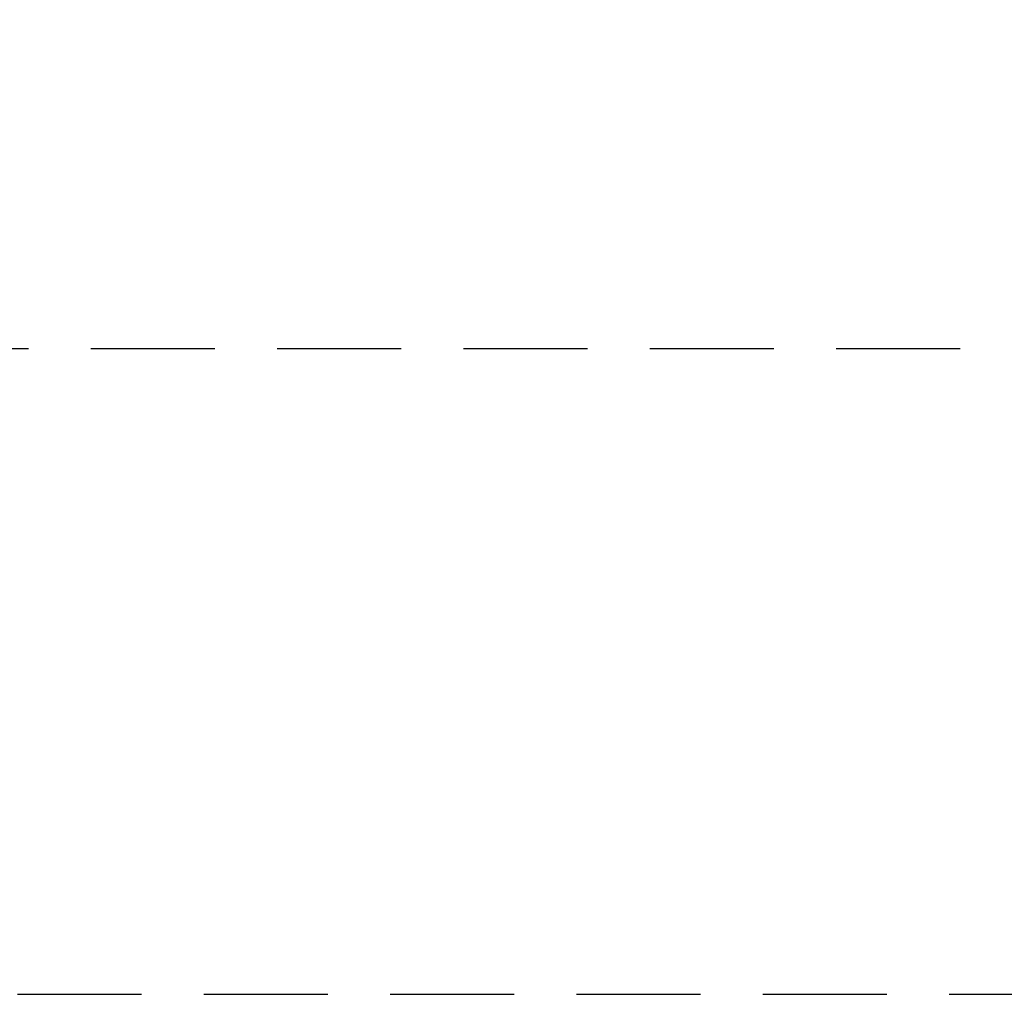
# Model space of a CAD drawing. Header units: millimetres. Extents: x 5 to 297, y 5 to 205.
# Tile 22 of 29: x 246 to 256, y 126 to 136. Entities that reach past the tile are written whole.
import ezdxf

# ---------------------------------------------------------------- set-up
doc = ezdxf.new("R2010")
doc.units = ezdxf.units.MM
doc.linetypes.add('HIDDEN', pattern=[1.905, 1.27, -0.635])
doc.layers.add('VM_VU04', color=7, linetype='HIDDEN')
doc.styles.add('SLDTEXTSTYLE0', font='TXT', dxfattribs={"width": 0.7})
doc.dimstyles.new('SLDDIMSTYLE0', dxfattribs={"dimtxt": 3.5, "dimasz": 3, "dimexe": 0, "dimexo": 0.0625, "dimgap": 0.875, "dimtad": 1, "dimlfac": 2, "dimrnd": 1e-09, "dimzin": 12, "dimdsep": 46, "dimtxsty": 'SLDTEXTSTYLE0', "dimsah": 1, "dimcen": 0.09, "dimadec": 0, "dimazin": 3, "dimtfac": 1, "dimtofl": 0, "dimtmove": 0, "dimatfit": 3, "dimfxl": 0, "dimfrac": 2, "dimtolj": 1, "dimtzin": 12, "dimarcsym": 0})

# ---------------------------------------------------------------- blocks, each defined once
blk = doc.blocks.new('_D_2')
at = {"layer": 'VM_VU04'}
for p, q in [((224.816, 164.938), (271.516, 164.938)), ((270.516, 164.938), (270.516, 132.688)), ((229.587, 132.688), (271.516, 132.688))]:
    blk.add_line(p, q, dxfattribs=at)
for points in [[(270.516, 164.938), (270.016, 161.938), (271.016, 161.938)], [(270.516, 132.688), (271.016, 135.688), (270.016, 135.688)]]:
    blk.add_solid(points, dxfattribs=at)
at = {"layer": 'VM_VU04', "insert": (266.004, 143.74, 2.177), "char_height": 3.5, "attachment_point": 1, "rotation": 90, "style": 'SLDTEXTSTYLE0'}
blk.add_mtext('64.5', dxfattribs=at)
blk = doc.blocks.new('_D_3')
at = {"layer": 'VM_VU04'}
for p, q in [((224.816, 164.938), (277.516, 164.938)), ((276.516, 164.938), (276.516, 126.088)), ((228.837, 126.088), (277.516, 126.088))]:
    blk.add_line(p, q, dxfattribs=at)
for points in [[(276.516, 164.938), (276.016, 161.938), (277.016, 161.938)], [(276.516, 126.088), (277.016, 129.088), (276.016, 129.088)]]:
    blk.add_solid(points, dxfattribs=at)
at = {"layer": 'VM_VU04', "insert": (272.004, 140.44, 2.177), "char_height": 3.5, "attachment_point": 1, "rotation": 90, "style": 'SLDTEXTSTYLE0'}
blk.add_mtext('77.7', dxfattribs=at)
blk = doc.blocks.new('_D_4')
at = {"layer": 'VM_VU04'}
for p, q in [((227.066, 156.938), (265.516, 156.938)), ((264.516, 156.938), (264.516, 132.688)), ((229.587, 132.688), (265.516, 132.688))]:
    blk.add_line(p, q, dxfattribs=at)
for points in [[(264.516, 156.938), (264.016, 153.938), (265.016, 153.938)], [(264.516, 132.688), (265.016, 135.688), (264.016, 135.688)]]:
    blk.add_solid(points, dxfattribs=at)
at = {"layer": 'VM_VU04', "insert": (260.004, 139.74, 2.177), "char_height": 3.5, "attachment_point": 1, "rotation": 90, "style": 'SLDTEXTSTYLE0'}
blk.add_mtext('48.5', dxfattribs=at)

msp = doc.modelspace()

# ---------------------------------------------------------------- dimensions: what is measured, and where the dimension line sits
at = {"layer": 'VM_VU04'}
for base, p1, p2, picture, middle in [((270.5158, 132.6876), (223.8158, 164.9376), (228.5873, 132.6876), '_D_2', (270.5158, 148.8126)), ((276.5158, 126.0876), (223.8158, 164.9376), (227.8373, 126.0876), '_D_3', (276.5158, 145.5126)), ((264.5158, 132.6876), (226.0658, 156.9376), (228.5873, 132.6876), '_D_4', (264.5158, 144.8126))]:
    dim = msp.add_linear_dim(base=base, p1=p1, p2=p2, angle=90, dimstyle='SLDDIMSTYLE0', dxfattribs=at)
    dim.commit()
    dim.dimension.update_dxf_attribs({"geometry": picture, "text_midpoint": middle, "dimtype": 160})

doc.saveas('drawing.dxf')
